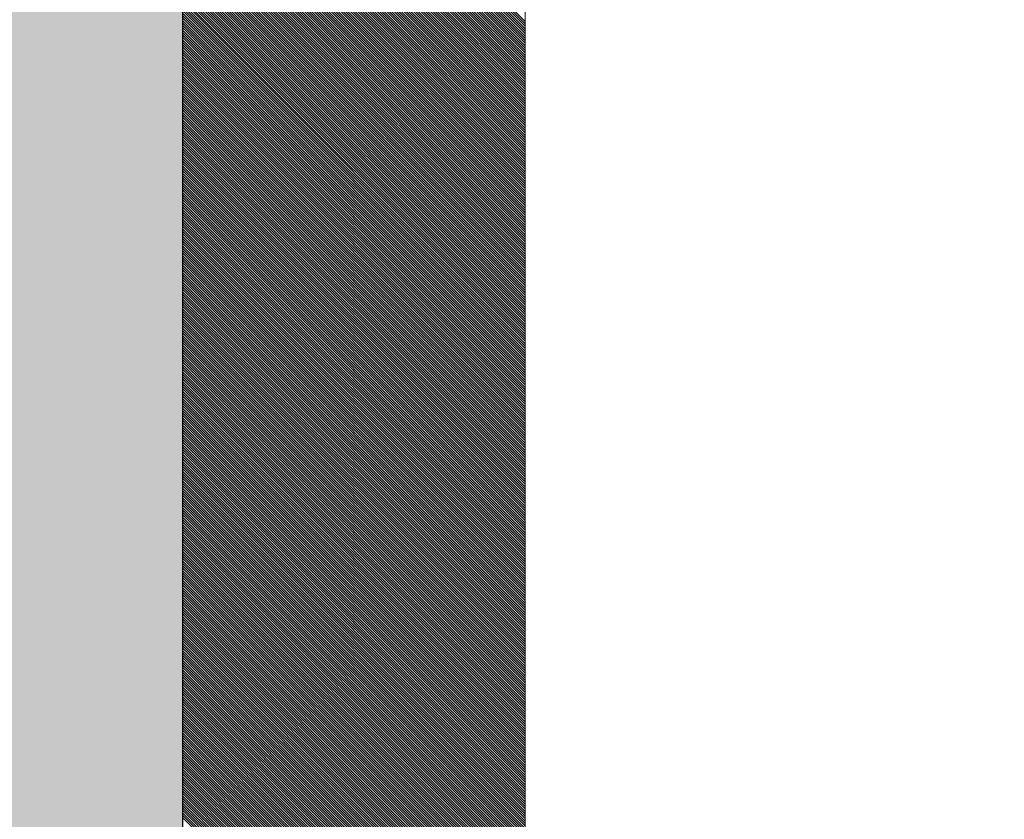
# Model space of a CAD drawing. Header units: millimetres. Extents: x 811 to 573824, y 137 to 100812.
# Tile 44 of 143: x 450388 to 450460, y 69892 to 69950. Entities that reach past the tile are written whole.
import ezdxf

# ---------------------------------------------------------------- set-up
doc = ezdxf.new("R2010")
doc.units = ezdxf.units.MM
doc.header["$LTSCALE"] = 3
doc.header["$MEASUREMENT"] = 0
doc.layers.add('GLASS', color=5, linetype='Continuous')
for name, color, linetype, lineweight in [('NEW BRICKWORK', 1, 'Continuous', 0), ('S Fur', 44, 'Continuous', 20), ('S-Hatch_8', 7, 'Continuous', 0), ('Wall', 7, 'Continuous', 25)]:
    doc.layers.add(name, color=color, linetype=linetype, lineweight=lineweight)

# ---------------------------------------------------------------- blocks, each defined once
blk = doc.blocks.new('BAR BACK DISPLAY SHELVES')
at = {"layer": 'GLASS', "ltscale": 0.5}
h = blk.add_hatch(color=4, dxfattribs=at)
h.dxf.hatch_style = 1
h.paths.add_polyline_path([(68311.064, 74450.762), (68310.997, 78040.621), (68561.057, 78040.554), (68561.058, 74450.346)])
at = {"layer": 'S Fur'}
for p, q in [((68561.054, 77572.905, 0.181), (68561.057, 77130.254, 0.181)), ((68586.064, 77130.254, 0.181), (68586.061, 77572.905, 0.181))]:
    blk.add_line(p, q, dxfattribs=at)
at = {"layer": 'S-Hatch_8', "color": 0, "linetype": 'Continuous'}
for p, q in [((68586.063, 77280.448, 0.181), (68561.056, 77305.455, 0.181)), ((68586.063, 77280.271, 0.181), (68561.056, 77305.278, 0.181)), ((68586.063, 77280.094, 0.181), (68561.056, 77305.101, 0.181)), ((68586.063, 77279.917, 0.181), (68561.056, 77304.925, 0.181)), ((68586.063, 77279.741, 0.181), (68561.056, 77304.748, 0.181)), ((68586.063, 77279.564, 0.181), (68561.056, 77304.571, 0.181)), ((68586.063, 77279.387, 0.181), (68561.056, 77304.394, 0.181)), ((68586.063, 77279.21, 0.181), (68561.056, 77304.218, 0.181)), ((68586.063, 77279.034, 0.181), (68561.056, 77304.041, 0.181)), ((68586.063, 77278.857, 0.181), (68561.056, 77303.864, 0.181)), ((68586.063, 77278.68, 0.181), (68561.056, 77303.687, 0.181)), ((68586.063, 77278.503, 0.181), (68561.056, 77303.51, 0.181)), ((68586.063, 77278.326, 0.181), (68561.056, 77303.334, 0.181)), ((68586.063, 77278.15, 0.181), (68561.056, 77303.157, 0.181)), ((68586.063, 77277.973, 0.181), (68561.056, 77302.98, 0.181)), ((68586.063, 77277.796, 0.181), (68561.056, 77302.803, 0.181)), ((68586.063, 77277.619, 0.181), (68561.056, 77302.627, 0.181)), ((68586.063, 77277.443, 0.181), (68561.056, 77302.45, 0.181)), ((68586.063, 77277.266, 0.181), (68561.056, 77302.273, 0.181)), ((68586.063, 77277.089, 0.181), (68561.056, 77302.096, 0.181)), ((68586.063, 77276.912, 0.181), (68561.056, 77301.919, 0.181)), ((68586.063, 77276.735, 0.181), (68561.056, 77301.743, 0.181)), ((68586.063, 77276.559, 0.181), (68561.056, 77301.566, 0.181)), ((68586.063, 77276.382, 0.181), (68561.056, 77301.389, 0.181)), ((68586.063, 77276.205, 0.181), (68561.056, 77301.212, 0.181)), ((68586.063, 77276.028, 0.181), (68561.056, 77301.036, 0.181)), ((68586.063, 77275.852, 0.181), (68561.056, 77300.859, 0.181)), ((68586.063, 77275.675, 0.181), (68561.056, 77300.682, 0.181)), ((68586.063, 77275.498, 0.181), (68561.056, 77300.505, 0.181)), ((68586.063, 77275.321, 0.181), (68561.056, 77300.328, 0.181)), ((68586.063, 77275.144, 0.181), (68561.056, 77300.152, 0.181)), ((68586.063, 77274.968, 0.181), (68561.056, 77299.975, 0.181)), ((68586.063, 77274.791, 0.181), (68561.056, 77299.798, 0.181)), ((68586.063, 77274.614, 0.181), (68561.056, 77299.621, 0.181)), ((68586.063, 77274.437, 0.181), (68561.056, 77299.445, 0.181)), ((68586.063, 77274.261, 0.181), (68561.056, 77299.268, 0.181)), ((68586.063, 77274.084, 0.181), (68561.056, 77299.091, 0.181)), ((68586.063, 77273.907, 0.181), (68561.056, 77298.914, 0.181)), ((68586.063, 77273.73, 0.181), (68561.056, 77298.737, 0.181)), ((68586.063, 77273.553, 0.181), (68561.056, 77298.561, 0.181)), ((68586.063, 77273.377, 0.181), (68561.056, 77298.384, 0.181)), ((68586.063, 77273.2, 0.181), (68561.056, 77298.207, 0.181)), ((68586.063, 77273.023, 0.181), (68561.056, 77298.03, 0.181)), ((68586.063, 77272.846, 0.181), (68561.056, 77297.854, 0.181)), ((68586.063, 77272.67, 0.181), (68561.056, 77297.677, 0.181)), ((68586.063, 77272.493, 0.181), (68561.056, 77297.5, 0.181)), ((68586.063, 77272.316, 0.181), (68561.056, 77297.323, 0.181)), ((68586.063, 77272.139, 0.181), (68561.056, 77297.146, 0.181)), ((68586.063, 77271.962, 0.181), (68561.056, 77296.97, 0.181)), ((68586.063, 77271.786, 0.181), (68561.056, 77296.793, 0.181)), ((68586.063, 77271.609, 0.181), (68561.056, 77296.616, 0.181)), ((68586.063, 77271.432, 0.181), (68561.056, 77296.439, 0.181)), ((68586.063, 77271.255, 0.181), (68561.056, 77296.263, 0.181)), ((68586.063, 77271.079, 0.181), (68561.056, 77296.086, 0.181)), ((68586.063, 77270.902, 0.181), (68561.056, 77295.909, 0.181)), ((68586.063, 77270.725, 0.181), (68561.056, 77295.732, 0.181)), ((68586.063, 77270.548, 0.181), (68561.056, 77295.555, 0.181)), ((68586.063, 77270.371, 0.181), (68561.056, 77295.379, 0.181)), ((68586.063, 77270.195, 0.181), (68561.056, 77295.202, 0.181)), ((68586.063, 77270.018, 0.181), (68561.056, 77295.025, 0.181)), ((68586.063, 77269.841, 0.181), (68561.056, 77294.848, 0.181)), ((68586.063, 77269.664, 0.181), (68561.056, 77294.672, 0.181)), ((68586.063, 77269.488, 0.181), (68561.056, 77294.495, 0.181)), ((68586.063, 77269.311, 0.181), (68561.056, 77294.318, 0.181)), ((68586.063, 77269.134, 0.181), (68561.056, 77294.141, 0.181)), ((68586.063, 77268.957, 0.181), (68561.056, 77293.964, 0.181)), ((68586.063, 77268.78, 0.181), (68561.056, 77293.788, 0.181)), ((68586.063, 77268.604, 0.181), (68561.056, 77293.611, 0.181)), ((68586.063, 77268.427, 0.181), (68561.056, 77293.434, 0.181)), ((68586.063, 77268.25, 0.181), (68561.056, 77293.257, 0.181)), ((68586.063, 77268.073, 0.181), (68561.056, 77293.081, 0.181)), ((68586.063, 77267.897, 0.181), (68561.056, 77292.904, 0.181)), ((68586.063, 77267.72, 0.181), (68561.056, 77292.727, 0.181)), ((68586.063, 77267.543, 0.181), (68561.056, 77292.55, 0.181)), ((68586.063, 77267.366, 0.181), (68561.056, 77292.373, 0.181)), ((68586.063, 77267.189, 0.181), (68561.056, 77292.197, 0.181)), ((68586.063, 77267.013, 0.181), (68561.056, 77292.02, 0.181)), ((68586.063, 77266.836, 0.181), (68561.056, 77291.843, 0.181)), ((68586.063, 77266.659, 0.181), (68561.056, 77291.666, 0.181)), ((68586.063, 77266.482, 0.181), (68561.056, 77291.49, 0.181)), ((68586.063, 77266.306, 0.181), (68561.056, 77291.313, 0.181)), ((68586.063, 77266.129, 0.181), (68561.056, 77291.136, 0.181)), ((68586.063, 77265.952, 0.181), (68561.056, 77290.959, 0.181)), ((68586.063, 77265.775, 0.181), (68561.056, 77290.782, 0.181)), ((68586.063, 77265.598, 0.181), (68561.056, 77290.606, 0.181)), ((68586.063, 77265.422, 0.181), (68561.056, 77290.429, 0.181)), ((68586.063, 77265.245, 0.181), (68561.056, 77290.252, 0.181)), ((68586.063, 77265.068, 0.181), (68561.056, 77290.075, 0.181)), ((68586.063, 77264.891, 0.181), (68561.056, 77289.899, 0.181)), ((68586.063, 77264.715, 0.181), (68561.056, 77289.722, 0.181)), ((68586.063, 77264.538, 0.181), (68561.056, 77289.545, 0.181)), ((68586.063, 77264.361, 0.181), (68561.056, 77289.368, 0.181)), ((68586.063, 77264.184, 0.181), (68561.056, 77289.191, 0.181)), ((68586.063, 77264.007, 0.181), (68561.056, 77289.015, 0.181)), ((68586.063, 77263.831, 0.181), (68561.056, 77288.838, 0.181)), ((68586.063, 77263.654, 0.181), (68561.056, 77288.661, 0.181)), ((68586.063, 77263.477, 0.181), (68561.056, 77288.484, 0.181)), ((68586.063, 77263.3, 0.181), (68561.056, 77288.308, 0.181)), ((68586.063, 77263.124, 0.181), (68561.056, 77288.131, 0.181)), ((68586.063, 77262.947, 0.181), (68561.056, 77287.954, 0.181)), ((68586.063, 77262.77, 0.181), (68561.056, 77287.777, 0.181)), ((68586.063, 77262.593, 0.181), (68561.056, 77287.6, 0.181)), ((68586.063, 77262.416, 0.181), (68561.056, 77287.424, 0.181)), ((68586.063, 77262.24, 0.181), (68561.056, 77287.247, 0.181)), ((68586.063, 77262.063, 0.181), (68561.056, 77287.07, 0.181)), ((68586.063, 77261.886, 0.181), (68561.056, 77286.893, 0.181)), ((68586.063, 77261.709, 0.181), (68561.056, 77286.717, 0.181)), ((68586.063, 77261.533, 0.181), (68561.056, 77286.54, 0.181)), ((68586.063, 77261.356, 0.181), (68561.056, 77286.363, 0.181)), ((68586.063, 77261.179, 0.181), (68561.056, 77286.186, 0.181)), ((68586.063, 77261.002, 0.181), (68561.056, 77286.009, 0.181)), ((68586.063, 77260.825, 0.181), (68561.056, 77285.833, 0.181)), ((68586.063, 77260.649, 0.181), (68561.056, 77285.656, 0.181)), ((68586.063, 77260.472, 0.181), (68561.056, 77285.479, 0.181)), ((68586.063, 77260.295, 0.181), (68561.056, 77285.302, 0.181)), ((68586.063, 77260.118, 0.181), (68561.056, 77285.126, 0.181)), ((68586.063, 77259.942, 0.181), (68561.056, 77284.949, 0.181)), ((68586.063, 77259.765, 0.181), (68561.056, 77284.772, 0.181)), ((68586.063, 77259.588, 0.181), (68561.056, 77284.595, 0.181)), ((68586.063, 77259.411, 0.181), (68561.056, 77284.418, 0.181)), ((68586.063, 77259.234, 0.181), (68561.056, 77284.242, 0.181)), ((68586.063, 77259.058, 0.181), (68561.056, 77284.065, 0.181)), ((68586.063, 77258.881, 0.181), (68561.056, 77283.888, 0.181)), ((68586.063, 77258.704, 0.181), (68561.056, 77283.711, 0.181)), ((68586.063, 77258.527, 0.181), (68561.056, 77283.535, 0.181)), ((68586.063, 77258.351, 0.181), (68561.056, 77283.358, 0.181)), ((68586.063, 77258.174, 0.181), (68561.056, 77283.181, 0.181)), ((68586.063, 77257.997, 0.181), (68561.056, 77283.004, 0.181)), ((68586.063, 77257.82, 0.181), (68561.056, 77282.827, 0.181)), ((68586.063, 77257.643, 0.181), (68561.056, 77282.651, 0.181)), ((68586.063, 77257.467, 0.181), (68561.056, 77282.474, 0.181)), ((68586.063, 77257.29, 0.181), (68561.056, 77282.297, 0.181)), ((68586.063, 77257.113, 0.181), (68561.056, 77282.12, 0.181)), ((68586.063, 77256.936, 0.181), (68561.056, 77281.944, 0.181)), ((68586.063, 77256.76, 0.181), (68561.056, 77281.767, 0.181)), ((68586.063, 77256.583, 0.181), (68561.056, 77281.59, 0.181)), ((68586.063, 77256.406, 0.181), (68561.056, 77281.413, 0.181)), ((68586.063, 77256.229, 0.181), (68561.056, 77281.236, 0.181)), ((68586.063, 77256.052, 0.181), (68561.056, 77281.06, 0.181)), ((68586.063, 77255.876, 0.181), (68561.056, 77280.883, 0.181)), ((68586.063, 77255.699, 0.181), (68561.056, 77280.706, 0.181)), ((68586.063, 77255.522, 0.181), (68561.056, 77280.529, 0.181)), ((68586.063, 77255.345, 0.181), (68561.056, 77280.353, 0.181)), ((68586.063, 77255.169, 0.181), (68561.056, 77280.176, 0.181)), ((68586.063, 77254.992, 0.181), (68561.056, 77279.999, 0.181)), ((68586.063, 77254.815, 0.181), (68561.056, 77279.822, 0.181)), ((68586.063, 77254.638, 0.181), (68561.056, 77279.645, 0.181)), ((68586.063, 77254.461, 0.181), (68561.056, 77279.469, 0.181)), ((68586.063, 77254.285, 0.181), (68561.056, 77279.292, 0.181)), ((68586.063, 77254.108, 0.181), (68561.056, 77279.115, 0.181)), ((68586.063, 77253.931, 0.181), (68561.056, 77278.938, 0.181)), ((68586.063, 77253.754, 0.181), (68561.056, 77278.762, 0.181)), ((68586.063, 77253.578, 0.181), (68561.056, 77278.585, 0.181)), ((68586.063, 77253.401, 0.181), (68561.056, 77278.408, 0.181)), ((68586.063, 77253.224, 0.181), (68561.056, 77278.231, 0.181)), ((68586.063, 77253.047, 0.181), (68561.056, 77278.054, 0.181)), ((68586.063, 77252.87, 0.181), (68561.056, 77277.878, 0.181)), ((68586.063, 77252.694, 0.181), (68561.056, 77277.701, 0.181)), ((68586.063, 77252.517, 0.181), (68561.056, 77277.524, 0.181)), ((68586.063, 77252.34, 0.181), (68561.056, 77277.347, 0.181)), ((68586.063, 77252.163, 0.181), (68561.056, 77277.171, 0.181)), ((68586.063, 77251.987, 0.181), (68561.056, 77276.994, 0.181)), ((68586.063, 77251.81, 0.181), (68561.056, 77276.817, 0.181)), ((68586.063, 77251.633, 0.181), (68561.056, 77276.64, 0.181)), ((68586.063, 77251.456, 0.181), (68561.056, 77276.463, 0.181)), ((68586.063, 77251.279, 0.181), (68561.056, 77276.287, 0.181)), ((68586.063, 77251.103, 0.181), (68561.056, 77276.11, 0.181)), ((68586.063, 77250.926, 0.181), (68561.056, 77275.933, 0.181)), ((68586.063, 77250.749, 0.181), (68561.056, 77275.756, 0.181)), ((68586.063, 77250.572, 0.181), (68561.056, 77275.58, 0.181)), ((68586.063, 77250.396, 0.181), (68561.056, 77275.403, 0.181)), ((68586.063, 77250.219, 0.181), (68561.056, 77275.226, 0.181)), ((68586.063, 77250.042, 0.181), (68561.056, 77275.049, 0.181)), ((68586.063, 77249.865, 0.181), (68561.056, 77274.872, 0.181)), ((68586.063, 77249.688, 0.181), (68561.056, 77274.696, 0.181)), ((68586.063, 77249.512, 0.181), (68561.056, 77274.519, 0.181)), ((68586.063, 77249.335, 0.181), (68561.056, 77274.342, 0.181)), ((68586.063, 77249.158, 0.181), (68561.056, 77274.165, 0.181)), ((68586.063, 77248.981, 0.181), (68561.056, 77273.989, 0.181)), ((68586.063, 77248.805, 0.181), (68561.056, 77273.812, 0.181)), ((68586.063, 77248.628, 0.181), (68561.056, 77273.635, 0.181)), ((68586.063, 77248.451, 0.181), (68561.056, 77273.458, 0.181)), ((68586.063, 77248.274, 0.181), (68561.056, 77273.281, 0.181)), ((68586.063, 77248.097, 0.181), (68561.056, 77273.105, 0.181)), ((68586.063, 77247.921, 0.181), (68561.056, 77272.928, 0.181)), ((68586.063, 77247.744, 0.181), (68561.056, 77272.751, 0.181)), ((68586.063, 77247.567, 0.181), (68561.056, 77272.574, 0.181)), ((68586.063, 77247.39, 0.181), (68561.056, 77272.398, 0.181)), ((68586.063, 77247.214, 0.181), (68561.056, 77272.221, 0.181)), ((68586.063, 77247.037, 0.181), (68561.056, 77272.044, 0.181)), ((68586.063, 77246.86, 0.181), (68561.056, 77271.867, 0.181)), ((68586.063, 77246.683, 0.181), (68561.056, 77271.69, 0.181)), ((68586.063, 77246.506, 0.181), (68561.056, 77271.514, 0.181)), ((68586.063, 77246.33, 0.181), (68561.056, 77271.337, 0.181)), ((68586.063, 77246.153, 0.181), (68561.056, 77271.16, 0.181)), ((68586.063, 77245.976, 0.181), (68561.056, 77270.983, 0.181)), ((68586.063, 77245.799, 0.181), (68561.056, 77270.807, 0.181)), ((68586.063, 77245.623, 0.181), (68561.056, 77270.63, 0.181)), ((68586.063, 77245.446, 0.181), (68561.056, 77270.453, 0.181)), ((68586.063, 77245.269, 0.181), (68561.056, 77270.276, 0.181)), ((68586.064, 77245.092, 0.181), (68561.056, 77270.099, 0.181)), ((68586.064, 77244.915, 0.181), (68561.056, 77269.923, 0.181)), ((68586.064, 77244.739, 0.181), (68561.056, 77269.746, 0.181)), ((68586.064, 77244.562, 0.181), (68561.056, 77269.569, 0.181)), ((68586.064, 77244.385, 0.181), (68561.056, 77269.392, 0.181)), ((68586.064, 77244.208, 0.181), (68561.056, 77269.216, 0.181)), ((68586.064, 77244.032, 0.181), (68561.056, 77269.039, 0.181)), ((68586.064, 77243.855, 0.181), (68561.056, 77268.862, 0.181)), ((68586.064, 77243.678, 0.181), (68561.056, 77268.685, 0.181)), ((68586.064, 77243.501, 0.181), (68561.056, 77268.508, 0.181)), ((68586.064, 77243.324, 0.181), (68561.056, 77268.332, 0.181)), ((68586.064, 77243.148, 0.181), (68561.056, 77268.155, 0.181)), ((68586.064, 77242.971, 0.181), (68561.056, 77267.978, 0.181)), ((68586.064, 77242.794, 0.181), (68561.056, 77267.801, 0.181)), ((68586.064, 77242.617, 0.181), (68561.056, 77267.625, 0.181)), ((68586.064, 77242.441, 0.181), (68561.056, 77267.448, 0.181)), ((68586.064, 77242.264, 0.181), (68561.056, 77267.271, 0.181)), ((68586.064, 77242.087, 0.181), (68561.056, 77267.094, 0.181)), ((68586.064, 77241.91, 0.181), (68561.056, 77266.917, 0.181)), ((68586.064, 77241.733, 0.181), (68561.056, 77266.741, 0.181)), ((68586.064, 77241.557, 0.181), (68561.056, 77266.564, 0.181)), ((68586.064, 77241.38, 0.181), (68561.056, 77266.387, 0.181)), ((68586.064, 77241.203, 0.181), (68561.056, 77266.21, 0.181)), ((68586.064, 77241.026, 0.181), (68561.056, 77266.034, 0.181)), ((68586.064, 77240.85, 0.181), (68561.056, 77265.857, 0.181)), ((68586.064, 77240.673, 0.181), (68561.056, 77265.68, 0.181)), ((68586.064, 77240.496, 0.181), (68561.056, 77265.503, 0.181)), ((68586.064, 77240.319, 0.181), (68561.056, 77265.326, 0.181)), ((68586.064, 77240.142, 0.181), (68561.056, 77265.15, 0.181)), ((68586.064, 77239.966, 0.181), (68561.056, 77264.973, 0.181)), ((68586.064, 77239.789, 0.181), (68561.056, 77264.796, 0.181)), ((68586.064, 77239.612, 0.181), (68561.056, 77264.619, 0.181)), ((68586.064, 77239.435, 0.181), (68561.056, 77264.443, 0.181)), ((68586.064, 77239.259, 0.181), (68561.056, 77264.266, 0.181)), ((68586.064, 77239.082, 0.181), (68561.056, 77264.089, 0.181)), ((68586.064, 77238.905, 0.181), (68561.056, 77263.912, 0.181)), ((68586.064, 77238.728, 0.181), (68561.056, 77263.735, 0.181)), ((68586.064, 77238.551, 0.181), (68561.056, 77263.559, 0.181)), ((68586.064, 77238.375, 0.181), (68561.056, 77263.382, 0.181)), ((68586.064, 77238.198, 0.181), (68561.056, 77263.205, 0.181)), ((68586.064, 77238.021, 0.181), (68561.056, 77263.028, 0.181)), ((68586.064, 77237.844, 0.181), (68561.056, 77262.852, 0.181)), ((68586.064, 77237.668, 0.181), (68561.056, 77262.675, 0.181)), ((68586.064, 77237.491, 0.181), (68561.056, 77262.498, 0.181)), ((68586.064, 77237.314, 0.181), (68561.056, 77262.321, 0.181)), ((68586.064, 77237.137, 0.181), (68561.056, 77262.144, 0.181)), ((68586.064, 77236.96, 0.181), (68561.056, 77261.968, 0.181)), ((68586.064, 77236.784, 0.181), (68561.056, 77261.791, 0.181)), ((68586.064, 77236.607, 0.181), (68561.056, 77261.614, 0.181)), ((68586.064, 77236.43, 0.181), (68561.056, 77261.437, 0.181)), ((68586.064, 77236.253, 0.181), (68561.056, 77261.261, 0.181)), ((68586.064, 77236.077, 0.181), (68561.056, 77261.084, 0.181)), ((68586.064, 77235.9, 0.181), (68561.056, 77260.907, 0.181)), ((68586.064, 77235.723, 0.181), (68561.056, 77260.73, 0.181)), ((68586.064, 77235.546, 0.181), (68561.056, 77260.553, 0.181)), ((68586.064, 77235.369, 0.181), (68561.056, 77260.377, 0.181)), ((68586.064, 77235.193, 0.181), (68561.056, 77260.2, 0.181)), ((68586.064, 77235.016, 0.181), (68561.056, 77260.023, 0.181)), ((68586.064, 77234.839, 0.181), (68561.056, 77259.846, 0.181)), ((68586.064, 77234.662, 0.181), (68561.056, 77259.67, 0.181)), ((68586.064, 77234.486, 0.181), (68561.056, 77259.493, 0.181)), ((68586.064, 77234.309, 0.181), (68561.056, 77259.316, 0.181)), ((68586.064, 77234.132, 0.181), (68561.056, 77259.139, 0.181)), ((68586.064, 77233.955, 0.181), (68561.056, 77258.962, 0.181)), ((68586.064, 77233.778, 0.181), (68561.056, 77258.786, 0.181)), ((68586.064, 77233.602, 0.181), (68561.056, 77258.609, 0.181)), ((68586.064, 77233.425, 0.181), (68561.056, 77258.432, 0.181)), ((68586.064, 77233.248, 0.181), (68561.056, 77258.255, 0.181)), ((68586.064, 77233.071, 0.181), (68561.056, 77258.079, 0.181)), ((68586.064, 77232.895, 0.181), (68561.056, 77257.902, 0.181)), ((68586.064, 77232.718, 0.181), (68561.056, 77257.725, 0.181)), ((68586.064, 77232.541, 0.181), (68561.056, 77257.548, 0.181)), ((68586.064, 77232.364, 0.181), (68561.056, 77257.371, 0.181)), ((68586.064, 77232.187, 0.181), (68561.056, 77257.195, 0.181)), ((68586.064, 77232.011, 0.181), (68561.056, 77257.018, 0.181)), ((68586.064, 77231.834, 0.181), (68561.056, 77256.841, 0.181)), ((68586.064, 77231.657, 0.181), (68561.056, 77256.664, 0.181)), ((68586.064, 77231.48, 0.181), (68561.056, 77256.488, 0.181)), ((68586.064, 77231.304, 0.181), (68561.056, 77256.311, 0.181)), ((68586.064, 77231.127, 0.181), (68561.056, 77256.134, 0.181)), ((68586.064, 77230.95, 0.181), (68561.056, 77255.957, 0.181)), ((68586.064, 77230.773, 0.181), (68561.056, 77255.78, 0.181)), ((68586.064, 77230.596, 0.181), (68561.056, 77255.604, 0.181)), ((68586.064, 77230.42, 0.181), (68561.056, 77255.427, 0.181)), ((68586.064, 77230.243, 0.181), (68561.056, 77255.25, 0.181)), ((68586.064, 77230.066, 0.181), (68561.056, 77255.073, 0.181)), ((68586.064, 77229.889, 0.181), (68561.056, 77254.897, 0.181)), ((68586.064, 77229.713, 0.181), (68561.056, 77254.72, 0.181)), ((68586.064, 77229.536, 0.181), (68561.056, 77254.543, 0.181)), ((68586.064, 77229.359, 0.181), (68561.056, 77254.366, 0.181)), ((68586.064, 77229.182, 0.181), (68561.056, 77254.189, 0.181)), ((68586.064, 77229.005, 0.181), (68561.056, 77254.013, 0.181)), ((68586.064, 77228.829, 0.181), (68561.056, 77253.836, 0.181)), ((68586.064, 77228.652, 0.181), (68561.056, 77253.659, 0.181)), ((68586.064, 77228.475, 0.181), (68561.056, 77253.482, 0.181)), ((68586.064, 77228.298, 0.181), (68561.056, 77253.306, 0.181)), ((68586.064, 77228.122, 0.181), (68561.056, 77253.129, 0.181)), ((68586.064, 77227.945, 0.181), (68561.056, 77252.952, 0.181)), ((68586.064, 77227.768, 0.181), (68561.056, 77252.775, 0.181)), ((68586.064, 77227.591, 0.181), (68561.056, 77252.598, 0.181)), ((68586.064, 77227.414, 0.181), (68561.056, 77252.422, 0.181)), ((68586.064, 77227.238, 0.181), (68561.056, 77252.245, 0.181)), ((68586.064, 77227.061, 0.181), (68561.056, 77252.068, 0.181)), ((68586.064, 77226.884, 0.181), (68561.056, 77251.891, 0.181)), ((68586.064, 77226.707, 0.181), (68561.056, 77251.715, 0.181)), ((68586.064, 77226.531, 0.181), (68561.056, 77251.538, 0.181)), ((68586.064, 77226.354, 0.181), (68561.056, 77251.361, 0.181)), ((68586.064, 77226.177, 0.181), (68561.056, 77251.184, 0.181)), ((68586.064, 77226, 0.181), (68561.056, 77251.007, 0.181)), ((68586.064, 77225.823, 0.181), (68561.056, 77250.831, 0.181)), ((68586.064, 77225.647, 0.181), (68561.056, 77250.654, 0.181)), ((68586.064, 77225.47, 0.181), (68561.056, 77250.477, 0.181)), ((68586.064, 77225.293, 0.181), (68561.056, 77250.3, 0.181)), ((68586.064, 77225.116, 0.181), (68561.056, 77250.124, 0.181)), ((68586.064, 77224.94, 0.181), (68561.056, 77249.947, 0.181)), ((68586.064, 77224.763, 0.181), (68561.056, 77249.77, 0.181)), ((68586.064, 77224.586, 0.181), (68561.056, 77249.593, 0.181)), ((68586.064, 77224.409, 0.181), (68561.056, 77249.416, 0.181)), ((68586.064, 77224.232, 0.181), (68561.056, 77249.24, 0.181)), ((68586.064, 77224.056, 0.181), (68561.056, 77249.063, 0.181)), ((68586.064, 77223.879, 0.181), (68561.056, 77248.886, 0.181)), ((68586.064, 77223.702, 0.181), (68561.056, 77248.709, 0.181)), ((68586.064, 77223.525, 0.181), (68561.056, 77248.533, 0.181)), ((68586.064, 77223.349, 0.181), (68561.056, 77248.356, 0.181)), ((68586.064, 77223.172, 0.181), (68561.056, 77248.179, 0.181)), ((68586.064, 77222.995, 0.181), (68561.056, 77248.002, 0.181)), ((68586.064, 77222.818, 0.181), (68561.056, 77247.825, 0.181)), ((68586.064, 77222.641, 0.181), (68561.056, 77247.649, 0.181)), ((68586.064, 77222.465, 0.181), (68561.056, 77247.472, 0.181)), ((68586.064, 77222.288, 0.181), (68561.056, 77247.295, 0.181)), ((68586.064, 77222.111, 0.181), (68561.056, 77247.118, 0.181)), ((68586.064, 77221.934, 0.181), (68561.056, 77246.942, 0.181)), ((68586.064, 77221.758, 0.181), (68561.056, 77246.765, 0.181)), ((68586.064, 77221.581, 0.181), (68561.056, 77246.588, 0.181)), ((68586.064, 77221.404, 0.181), (68561.056, 77246.411, 0.181)), ((68586.064, 77221.227, 0.181), (68561.056, 77246.234, 0.181)), ((68586.064, 77221.05, 0.181), (68561.056, 77246.058, 0.181)), ((68586.064, 77220.874, 0.181), (68561.056, 77245.881, 0.181)), ((68586.064, 77220.697, 0.181), (68561.056, 77245.704, 0.181)), ((68586.064, 77220.52, 0.181), (68561.056, 77245.527, 0.181)), ((68586.064, 77220.343, 0.181), (68561.056, 77245.351, 0.181)), ((68586.064, 77220.167, 0.181), (68561.056, 77245.174, 0.181)), ((68586.064, 77219.99, 0.181), (68561.056, 77244.997, 0.181)), ((68586.064, 77219.813, 0.181), (68561.056, 77244.82, 0.181)), ((68586.064, 77219.636, 0.181), (68561.056, 77244.643, 0.181)), ((68586.064, 77219.459, 0.181), (68561.056, 77244.467, 0.181)), ((68586.064, 77219.283, 0.181), (68561.056, 77244.29, 0.181)), ((68586.064, 77219.106, 0.181), (68561.056, 77244.113, 0.181)), ((68586.064, 77218.929, 0.181), (68561.056, 77243.936, 0.181)), ((68586.064, 77218.752, 0.181), (68561.056, 77243.76, 0.181)), ((68586.064, 77218.576, 0.181), (68561.056, 77243.583, 0.181)), ((68586.064, 77218.399, 0.181), (68561.056, 77243.406, 0.181)), ((68586.064, 77218.222, 0.181), (68561.056, 77243.229, 0.181)), ((68586.064, 77218.045, 0.181), (68561.056, 77243.052, 0.181)), ((68586.064, 77217.868, 0.181), (68561.056, 77242.876, 0.181)), ((68586.064, 77217.692, 0.181), (68561.056, 77242.699, 0.181)), ((68586.064, 77217.515, 0.181), (68561.056, 77242.522, 0.181)), ((68586.064, 77217.338, 0.181), (68561.056, 77242.345, 0.181)), ((68586.064, 77217.161, 0.181), (68561.056, 77242.169, 0.181)), ((68586.064, 77216.985, 0.181), (68561.056, 77241.992, 0.181)), ((68586.064, 77216.808, 0.181), (68561.057, 77241.815, 0.181)), ((68586.064, 77216.631, 0.181), (68561.057, 77241.638, 0.181)), ((68586.064, 77216.454, 0.181), (68561.057, 77241.461, 0.181)), ((68586.064, 77216.277, 0.181), (68561.057, 77241.285, 0.181)), ((68586.064, 77216.101, 0.181), (68561.057, 77241.108, 0.181)), ((68586.064, 77215.924, 0.181), (68561.057, 77240.931, 0.181)), ((68586.064, 77215.747, 0.181), (68561.057, 77240.754, 0.181)), ((68586.064, 77215.57, 0.181), (68561.057, 77240.578, 0.181)), ((68586.064, 77215.394, 0.181), (68561.057, 77240.401, 0.181)), ((68586.064, 77215.217, 0.181), (68561.057, 77240.224, 0.181)), ((68586.064, 77215.04, 0.181), (68561.057, 77240.047, 0.181)), ((68586.064, 77214.863, 0.181), (68561.057, 77239.87, 0.181)), ((68586.064, 77214.686, 0.181), (68561.057, 77239.694, 0.181)), ((68586.064, 77214.51, 0.181), (68561.057, 77239.517, 0.181)), ((68586.064, 77214.333, 0.181), (68561.057, 77239.34, 0.181)), ((68586.064, 77214.156, 0.181), (68561.057, 77239.163, 0.181)), ((68586.064, 77213.979, 0.181), (68561.057, 77238.987, 0.181)), ((68586.064, 77213.803, 0.181), (68561.057, 77238.81, 0.181)), ((68586.064, 77213.626, 0.181), (68561.057, 77238.633, 0.181)), ((68586.064, 77213.449, 0.181), (68561.057, 77238.456, 0.181)), ((68586.064, 77213.272, 0.181), (68561.057, 77238.279, 0.181)), ((68586.064, 77213.095, 0.181), (68561.057, 77238.103, 0.181)), ((68586.064, 77212.919, 0.181), (68561.057, 77237.926, 0.181)), ((68586.064, 77212.742, 0.181), (68561.057, 77237.749, 0.181)), ((68586.064, 77212.565, 0.181), (68561.057, 77237.572, 0.181)), ((68586.064, 77212.388, 0.181), (68561.057, 77237.396, 0.181)), ((68586.064, 77212.212, 0.181), (68561.057, 77237.219, 0.181)), ((68586.064, 77212.035, 0.181), (68561.057, 77237.042, 0.181)), ((68586.064, 77211.858, 0.181), (68561.057, 77236.865, 0.181)), ((68586.064, 77211.681, 0.181), (68561.057, 77236.688, 0.181)), ((68586.064, 77211.504, 0.181), (68561.057, 77236.512, 0.181)), ((68586.064, 77211.328, 0.181), (68561.057, 77236.335, 0.181)), ((68586.064, 77211.151, 0.181), (68561.057, 77236.158, 0.181)), ((68586.064, 77210.974, 0.181), (68561.057, 77235.981, 0.181)), ((68586.064, 77210.797, 0.181), (68561.057, 77235.805, 0.181)), ((68586.064, 77210.621, 0.181), (68561.057, 77235.628, 0.181)), ((68586.064, 77210.444, 0.181), (68561.057, 77235.451, 0.181)), ((68586.064, 77210.267, 0.181), (68561.057, 77235.274, 0.181)), ((68586.064, 77210.09, 0.181), (68561.057, 77235.097, 0.181)), ((68586.064, 77209.913, 0.181), (68561.057, 77234.921, 0.181)), ((68586.064, 77209.737, 0.181), (68561.057, 77234.744, 0.181)), ((68586.064, 77209.56, 0.181), (68561.057, 77234.567, 0.181)), ((68586.064, 77209.383, 0.181), (68561.057, 77234.39, 0.181)), ((68586.064, 77209.206, 0.181), (68561.057, 77234.214, 0.181)), ((68586.064, 77209.03, 0.181), (68561.057, 77234.037, 0.181)), ((68586.064, 77208.853, 0.181), (68561.057, 77233.86, 0.181)), ((68586.064, 77208.676, 0.181), (68561.057, 77233.683, 0.181)), ((68586.064, 77208.499, 0.181), (68561.057, 77233.506, 0.181)), ((68586.064, 77208.322, 0.181), (68561.057, 77233.33, 0.181)), ((68586.064, 77208.146, 0.181), (68561.057, 77233.153, 0.181)), ((68586.064, 77207.969, 0.181), (68561.057, 77232.976, 0.181)), ((68586.064, 77207.792, 0.181), (68561.057, 77232.799, 0.181)), ((68586.064, 77207.615, 0.181), (68561.057, 77232.623, 0.181)), ((68586.064, 77207.439, 0.181), (68561.057, 77232.446, 0.181)), ((68586.064, 77207.262, 0.181), (68561.057, 77232.269, 0.181)), ((68586.064, 77207.085, 0.181), (68561.057, 77232.092, 0.181)), ((68586.064, 77206.908, 0.181), (68561.057, 77231.915, 0.181)), ((68586.064, 77206.731, 0.181), (68561.057, 77231.739, 0.181)), ((68586.064, 77206.555, 0.181), (68561.057, 77231.562, 0.181)), ((68586.064, 77206.378, 0.181), (68561.057, 77231.385, 0.181)), ((68586.064, 77206.201, 0.181), (68561.057, 77231.208, 0.181)), ((68586.064, 77206.024, 0.181), (68561.057, 77231.032, 0.181)), ((68586.064, 77205.848, 0.181), (68561.057, 77230.855, 0.181)), ((68586.064, 77205.671, 0.181), (68561.057, 77230.678, 0.181)), ((68586.064, 77205.494, 0.181), (68561.057, 77230.501, 0.181)), ((68586.064, 77205.317, 0.181), (68561.057, 77230.324, 0.181)), ((68586.064, 77205.14, 0.181), (68561.057, 77230.148, 0.181)), ((68586.064, 77204.964, 0.181), (68561.057, 77229.971, 0.181)), ((68586.064, 77204.787, 0.181), (68561.057, 77229.794, 0.181)), ((68586.064, 77204.61, 0.181), (68561.057, 77229.617, 0.181)), ((68586.064, 77204.433, 0.181), (68561.057, 77229.441, 0.181)), ((68586.064, 77204.257, 0.181), (68561.057, 77229.264, 0.181)), ((68586.064, 77204.08, 0.181), (68561.057, 77229.087, 0.181)), ((68586.064, 77203.903, 0.181), (68561.057, 77228.91, 0.181)), ((68586.064, 77203.726, 0.181), (68561.057, 77228.733, 0.181)), ((68586.064, 77203.549, 0.181), (68561.057, 77228.557, 0.181)), ((68586.064, 77203.373, 0.181), (68561.057, 77228.38, 0.181)), ((68586.064, 77203.196, 0.181), (68561.057, 77228.203, 0.181)), ((68586.064, 77203.019, 0.181), (68561.057, 77228.026, 0.181)), ((68586.064, 77202.842, 0.181), (68561.057, 77227.85, 0.181)), ((68586.064, 77202.666, 0.181), (68561.057, 77227.673, 0.181)), ((68586.064, 77202.489, 0.181), (68561.057, 77227.496, 0.181)), ((68586.064, 77202.312, 0.181), (68561.057, 77227.319, 0.181)), ((68586.064, 77202.135, 0.181), (68561.057, 77227.142, 0.181)), ((68586.064, 77201.958, 0.181), (68561.057, 77226.966, 0.181)), ((68586.064, 77201.782, 0.181), (68561.057, 77226.789, 0.181)), ((68586.064, 77201.605, 0.181), (68561.057, 77226.612, 0.181)), ((68586.064, 77201.428, 0.181), (68561.057, 77226.435, 0.181)), ((68586.064, 77201.251, 0.181), (68561.057, 77226.259, 0.181)), ((68586.064, 77201.075, 0.181), (68561.057, 77226.082, 0.181)), ((68586.064, 77200.898, 0.181), (68561.057, 77225.905, 0.181)), ((68586.064, 77200.721, 0.181), (68561.057, 77225.728, 0.181)), ((68586.064, 77200.544, 0.181), (68561.057, 77225.551, 0.181)), ((68586.064, 77200.367, 0.181), (68561.057, 77225.375, 0.181)), ((68586.064, 77200.191, 0.181), (68561.057, 77225.198, 0.181)), ((68586.064, 77200.014, 0.181), (68561.057, 77225.021, 0.181)), ((68586.064, 77199.837, 0.181), (68561.057, 77224.844, 0.181)), ((68586.064, 77199.66, 0.181), (68561.057, 77224.668, 0.181)), ((68586.064, 77199.483, 0.181), (68561.057, 77224.491, 0.181)), ((68586.064, 77199.307, 0.181), (68561.057, 77224.314, 0.181)), ((68586.064, 77199.13, 0.181), (68561.057, 77224.137, 0.181)), ((68586.064, 77198.953, 0.181), (68561.057, 77223.96, 0.181)), ((68586.064, 77198.776, 0.181), (68561.057, 77223.784, 0.181)), ((68586.064, 77198.6, 0.181), (68561.057, 77223.607, 0.181)), ((68586.064, 77198.423, 0.181), (68561.057, 77223.43, 0.181)), ((68586.064, 77198.246, 0.181), (68561.057, 77223.253, 0.181)), ((68586.064, 77198.069, 0.181), (68561.057, 77223.077, 0.181)), ((68586.064, 77197.892, 0.181), (68561.057, 77222.9, 0.181)), ((68586.064, 77197.716, 0.181), (68561.057, 77222.723, 0.181)), ((68586.064, 77197.539, 0.181), (68561.057, 77222.546, 0.181)), ((68586.064, 77197.362, 0.181), (68561.057, 77222.369, 0.181))]:
    blk.add_line(p, q, dxfattribs=at)
at = {"layer": 'Wall'}
blk.add_line((68561.054, 77572.901, 0.181), (68561.054, 77130.254, 0.181), dxfattribs=at)

msp = doc.modelspace()

# ---------------------------------------------------------------- hatches: boundary and pattern name
at = {"layer": 'NEW BRICKWORK'}
h = msp.add_hatch(dxfattribs=at)
h.set_pattern_fill('ANSI37', color=256, scale=250, angle=180)
h.set_pattern_definition([(225, (6227957.61, 2343389.85), (22.09708691, -22.09708691), []), (315, (6227957.61, 2343389.85), (22.09708691, 22.09708691), [])])
edge = h.paths.add_edge_path()
edge.add_line((452355.037, 70785.067), (452355.037, 66874.886))
edge.add_line((452355.037, 66874.886), (450124.926, 66874.887))
edge.add_line((450124.926, 66874.887), (450124.926, 66774.887))
edge.add_line((450124.926, 66774.887), (452405.037, 66774.887))
edge.add_arc((452405.037, 66824.887), 50, 270, 360)
edge.add_line((452455.037, 66824.887), (452455.037, 66874.887))
edge.add_line((452455.037, 66874.887), (452455.037, 70785.067))
edge.add_line((452455.037, 70785.067), (452355.037, 70785.067))

# ---------------------------------------------------------------- block references
at = {"layer": 'S Fur', "color": 0}
msp.add_blockref('BAR BACK DISPLAY SHELVES', (381838.828, -7330.33, -0.062), dxfattribs=at)

doc.saveas('drawing.dxf')
